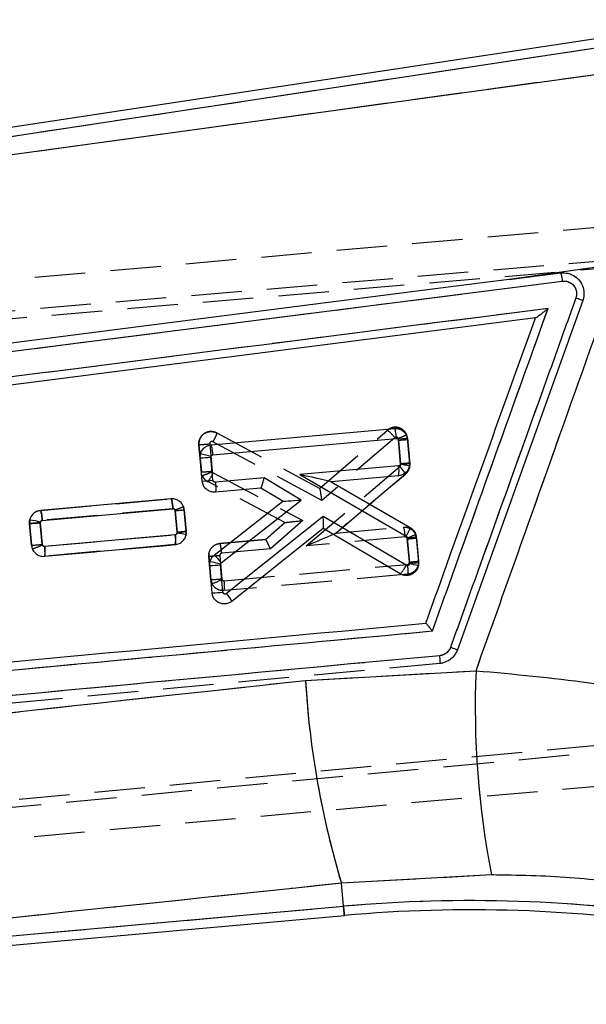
# Model space of a CAD drawing. Extents: x 29 to 402, y 25 to 290.
# Tile 19 of 24: x 200 to 215, y 172 to 196. Entities that reach past the tile are written whole.
import ezdxf

# ---------------------------------------------------------------- set-up
doc = ezdxf.new("R2010")
doc.units = 0
doc.linetypes.add('HIDDEN', pattern=[1.905, 1.27, -0.635])
doc.layers.get('0').update_dxf_attribs({"linetype": 'CONTINUOUS'})
doc.styles.add('SLDTEXTSTYLE0', font='TXT', dxfattribs={"width": 0.75})
doc.dimstyles.new('SLDDIMSTYLE1', dxfattribs={"dimtxt": 3.5, "dimasz": 3.302, "dimexe": 0, "dimexo": 0.0625, "dimgap": 0.875, "dimtad": 1, "dimdec": 0, "dimrnd": 1e-09, "dimzin": 12, "dimtxsty": 'SLDTEXTSTYLE0', "dimsah": 1, "dimcen": 0.09, "dimazin": 3, "dimtfac": 1, "dimtdec": 0, "dimtofl": 0, "dimtmove": 0, "dimatfit": 3, "dimtolj": 1, "dimtzin": 12})

# ---------------------------------------------------------------- blocks, each defined once
blk = doc.blocks.new('_D_4')
at = {"color": 179, "linetype": 'CONTINUOUS'}
for p, q in [((67.461, 188.208), (67.461, 209.503)), ((239.028, 186.078), (239.028, 209.503)), ((67.461, 208.503), (239.028, 208.503))]:
    blk.add_line(p, q, dxfattribs=at)
for points in [[(67.461, 208.503), (70.763, 207.995), (70.763, 209.011)], [(239.028, 208.503), (235.726, 209.011), (235.726, 207.995)]]:
    blk.add_solid(points, dxfattribs=at)
at = {"color": 179, "linetype": 'CONTINUOUS', "insert": (141.931, 213.015, 0.1), "char_height": 3.5, "attachment_point": 1, "style": 'SLDTEXTSTYLE0'}
blk.add_mtext('172', dxfattribs=at)

msp = doc.modelspace()

# ---------------------------------------------------------------- linework, layer by layer
at = {"color": 7, "linetype": 'CONTINUOUS'}
for p, q in [((215.2015, 196.056904), (181.449431, 190.934125)), ((215.236115, 195.828793), (181.64135, 190.729888)), ((181.839428, 190.57462), (215.054716, 195.137352)), ((215.376238, 190.327255), (212.573769, 189.933678)), ((212.573769, 189.933678), (213.866743, 190.0988)), ((196.883528, 187.719066), (213.908794, 189.892394)), ((214.425812, 189.405955), (211.272712, 180.61435)), ((213.233652, 188.966771), (184.864449, 185.338969)), ((213.234427, 188.96687), (213.233652, 188.966771)), ((205.0811, 185.77337), (209.689433, 186.186082)), ((205.125848, 185.524272), (209.733407, 185.936915)), ((209.793026, 185.887515), (209.844979, 185.304997)), ((210.019889, 185.909845), (210.071827, 185.327497)), ((204.805034, 185.44379), (204.813732, 185.547362)), ((204.856976, 184.86143), (204.805034, 185.44379)), ((205.076164, 185.466161), (205.077736, 185.483954)), ((205.128132, 184.883519), (205.076164, 185.466161)), ((209.844979, 185.304997), (209.84404, 185.289263)), ((210.071827, 185.327497), (210.066597, 185.238182)), ((209.796223, 185.247333), (207.314516, 185.025005)), ((206.412959, 184.944249), (205.188139, 184.834537)), ((207.344423, 184.384819), (206.412959, 184.944249)), ((207.314516, 185.025005), (209.98391, 183.479057)), ((209.796386, 184.998452), (208.099725, 184.846454)), ((208.099725, 184.846454), (210.087801, 183.695084)), ((206.331956, 184.688098), (205.187964, 184.585626)), ((206.883008, 184.35714), (206.331956, 184.688098)), ((204.077518, 184.415391), (200.79309, 184.121246)), ((205.161414, 183.00086), (206.883008, 184.35714)), ((205.338268, 182.804358), (207.344423, 184.384819)), ((206.883019, 184.357134), (206.883008, 184.35714)), ((200.837834, 183.872148), (204.121473, 184.166223)), ((204.1811, 184.116944), (204.229804, 183.57085)), ((204.456678, 183.593075), (204.407978, 184.139156)), ((200.522943, 183.883745), (200.517001, 183.791572)), ((200.788139, 183.813857), (200.789231, 183.829807)), ((200.836866, 183.267566), (200.788139, 183.813857)), ((207.900951, 183.970851), (205.467964, 182.03221)), ((209.986555, 182.743667), (207.900951, 183.970851)), ((200.517001, 183.791572), (200.565709, 183.245478)), ((204.229804, 183.57085), (204.229305, 183.557059)), ((204.45381, 183.516376), (204.456678, 183.593075)), ((207.900169, 183.668335), (205.601564, 181.83677)), ((209.83802, 182.528088), (207.900169, 183.668335)), ((204.180947, 183.512866), (200.896832, 183.218667)), ((210.011619, 183.436302), (210.068944, 182.793675)), ((210.238496, 183.458633), (210.295799, 182.816139)), ((200.896627, 182.969753), (204.181107, 183.263985)), ((205.046608, 182.735318), (205.053593, 182.832039)), ((210.295799, 182.816139), (210.291843, 182.733279)), ((205.107963, 182.04741), (205.046608, 182.735318)), ((205.317742, 182.757634), (205.318975, 182.774154)), ((205.37912, 182.069497), (205.317742, 182.757634)), ((205.318975, 182.774154), (205.338268, 182.804358)), ((210.068944, 182.793675), (210.068348, 182.779697)), ((207.4542, 179.848248), (211.743409, 180.092803)), ((212.134021, 174.954416), (208.359527, 174.744788)), ((208.411316, 174.16531), (208.359527, 174.744788)), ((183.567374, 171.944881), (208.411316, 174.16531)), ((183.419018, 171.699398), (208.431909, 173.934926))]:
    msp.add_line(p, q, dxfattribs=at)
at = {"color": 7, "linetype": 'HIDDEN'}
for p, q in [((215.236115, 195.828793), (181.64135, 190.729888)), ((181.839428, 190.57462), (215.054716, 195.137352)), ((218.994076, 191.621134), (178.516416, 188.003442)), ((178.014188, 187.27476), (223.013128, 191.099187)), ((178.300372, 187.097892), (223.458568, 190.949734)), ((215.376238, 190.327255), (212.573769, 189.933678)), ((196.883528, 187.719066), (213.908794, 189.892394)), ((205.222903, 186.073511), (205.223119, 186.073397)), ((205.223119, 186.073397), (207.811053, 184.677964)), ((207.809883, 184.678596), (209.514814, 186.144417)), ((205.04577, 185.799282), (205.107274, 185.112516)), ((207.864667, 184.376845), (205.127197, 185.852909)), ((209.699939, 185.954726), (207.864667, 184.376845)), ((209.789532, 185.919958), (209.786768, 185.932697)), ((209.846961, 185.27873), (209.789532, 185.919958)), ((209.997828, 186.022957), (209.997835, 186.022932)), ((210.01641, 185.94211), (209.997828, 186.022957)), ((210.01641, 185.94211), (210.073958, 185.299638)), ((210.073958, 185.299638), (210.01641, 185.94211)), ((204.774483, 185.778633), (204.774479, 185.778679)), ((204.774479, 185.778679), (204.836088, 185.090792)), ((204.836088, 185.090792), (204.774483, 185.778633)), ((210.063527, 185.193335), (210.073958, 185.299638)), ((205.107274, 185.112516), (205.111301, 185.09692)), ((205.111301, 185.09692), (205.135739, 185.070399)), ((205.135739, 185.070399), (207.39037, 183.870747)), ((207.474458, 183.235403), (209.82712, 185.229985)), ((206.931024, 183.820312), (204.996164, 184.849819)), ((209.967586, 185.040211), (208.214472, 183.553926)), ((208.215194, 183.554537), (209.967586, 185.040211)), ((200.793597, 184.124155), (204.078055, 184.417022)), ((200.793455, 184.124142), (200.793597, 184.124155)), ((204.122766, 184.16792), (200.83805, 183.875031)), ((204.180776, 184.119382), (204.1779, 184.132772)), ((204.229588, 183.574398), (204.180776, 184.119382)), ((204.407616, 184.142017), (204.391191, 184.216991)), ((204.407616, 184.142017), (204.456526, 183.595955)), ((204.456526, 183.595955), (204.407616, 184.142017)), ((200.518294, 183.858039), (200.516673, 183.794104)), ((200.787938, 183.814999), (200.836765, 183.269815)), ((206.447358, 183.396899), (206.930986, 183.82033)), ((207.39037, 183.870747), (206.572874, 183.155003)), ((200.516673, 183.794104), (200.565579, 183.248029)), ((200.565579, 183.248029), (200.516677, 183.794092)), ((204.455408, 183.559134), (204.444109, 183.486593)), ((204.455695, 183.560967), (204.456526, 183.595955)), ((208.215194, 183.554537), (209.911923, 183.705824)), ((209.911923, 183.705824), (209.911915, 183.705823)), ((200.895588, 183.221419), (204.17993, 183.514358)), ((206.447358, 183.396899), (205.303325, 183.294878)), ((205.303362, 183.294882), (206.447894, 183.396946)), ((209.956559, 183.456716), (207.474458, 183.235403)), ((210.01445, 183.408757), (210.010941, 183.423459)), ((210.066559, 182.826955), (210.01445, 183.408757)), ((210.241343, 183.430838), (210.220354, 183.51781)), ((210.241343, 183.430838), (210.293497, 182.848505)), ((200.836765, 183.269815), (200.840383, 183.255128)), ((204.180292, 183.265495), (200.895755, 182.972539)), ((200.895755, 182.972539), (204.180292, 183.265495)), ((204.180292, 183.265495), (204.257282, 183.28595)), ((204.180373, 183.265502), (204.180292, 183.265495)), ((204.201008, 183.26924), (204.180373, 183.265502)), ((205.303325, 183.294878), (205.303362, 183.294882)), ((206.572874, 183.155003), (205.347879, 183.045762)), ((200.895755, 182.972539), (200.89574, 182.972537)), ((205.028112, 183.028688), (205.026491, 182.964749)), ((205.026491, 182.964749), (205.078645, 182.382408)), ((205.078645, 182.382408), (205.026491, 182.964739)), ((205.297752, 182.985651), (205.349843, 182.404024)), ((210.29267, 182.81359), (210.293497, 182.84851)), ((205.408717, 182.355898), (210.016879, 182.76691)), ((205.078645, 182.382408), (205.105572, 182.28202)), ((205.349843, 182.404024), (205.354231, 182.387687)), ((210.017266, 182.51805), (205.408781, 182.107009)), ((210.017266, 182.51805), (210.094328, 182.538531)), ((210.017348, 182.518057), (210.017266, 182.51805)), ((210.831242, 180.273784), (184.984992, 177.863525)), ((207.4542, 179.848248), (211.743409, 180.092803)), ((179.389718, 174.911931), (233.119848, 179.933357)), ((233.050505, 179.742046), (179.137426, 174.686928)), ((179.763405, 174.059088), (220.240357, 177.676717)), ((212.134021, 174.954416), (208.359527, 174.744788)), ((208.411316, 174.16531), (208.359527, 174.744788)), ((183.567374, 171.944881), (208.411316, 174.16531))]:
    msp.add_line(p, q, dxfattribs=at)
at = {"color": 7, "linetype": 'CONTINUOUS', "flags": 128}
for points in [[(212.573769, 189.933678), (211.895602, 189.847063), (205.472885, 189.026465), (196.841853, 187.922875)], [(208.099494, 184.846592), (208.099673, 184.846489), (208.099725, 184.846454)]]:
    msp.add_lwpolyline(points, dxfattribs=at)
at = {"color": 7, "linetype": 'HIDDEN', "flags": 128}
for points in [[(200.7021, 184.09707), (200.732893, 184.112421), (200.793395, 184.124137), (200.793455, 184.124142), (200.793455, 184.124142)], [(208.411316, 174.16531), (208.420309, 174.064661), (208.426746, 173.992632), (208.430621, 173.949359), (208.431909, 173.934926)]]:
    msp.add_lwpolyline(points, dxfattribs=at)
at = {"color": 8, "linetype": 'CONTINUOUS', "flags": 128}
msp.add_lwpolyline([(208.431909, 173.934926), (208.430621, 173.949359), (208.426746, 173.992632), (208.420309, 174.064661), (208.411316, 174.16531)], dxfattribs=at)
at = {"color": 7, "linetype": 'HIDDEN'}
for centre, radius, start, end in [((208.882969, 185.342602), 1.02085, 36.8428069, 51.7612243), ((209.259315, 192.523134), 6.62443, 274.5908441, 276.5625751), ((209.715493, 185.915489), 0.302094, 5.0555011, 20.8337232), ((204.295219, 193.546093), 8.472582, 273.6601125, 275.4999614), ((204.349927, 185.413185), 0.857323, 318.9192661, 336.432292), ((205.13919, 185.118629), 0.304492, 203.575698, 241.983784), ((203.649626, 190.590405), 6.492786, 274.6923936, 276.7041973), ((204.102312, 184.114411), 0.306551, 5.1666995, 19.5498659), ((209.484153, 190.034359), 6.64679, 274.5760572, 276.5412231), ((209.940807, 183.404337), 0.3017, 5.0392037, 22.0944129), ((200.02482, 191.677804), 8.447101, 273.6704196, 275.5158527), ((200.001894, 185.066049), 1.995619, 287.0726054, 294.844984), ((205.375989, 182.408361), 0.298475, 184.9881617, 205.0421936), ((204.53786, 190.879232), 8.514015, 273.6417138, 275.4726255), ((204.516741, 184.01309), 1.828476, 288.7859574, 297.2598281), ((204.69956, 182.231273), 0.720024, 350.0619387, 9.9672191), ((233.141835, 179.135435), 21.419831, 177.4382885, 191.2560478), ((229.701736, 181.162815), 22.28634, 183.3815744, 196.7370808), ((211.618699, 138.278535), 36.029819, 81.1072429, 95.1072429)]:
    msp.add_arc(centre, radius, start, end, dxfattribs=at)
at = {"color": 7, "linetype": 'CONTINUOUS'}
for centre, radius, start, end in [((209.26229, 192.44331), 6.577243, 274.6283888, 276.6142881), ((204.206007, 182.435755), 3.170399, 74.0404287, 78.9487189), ((204.263003, 193.66749), 8.241543, 273.770961, 275.6623689), ((209.258112, 182.225997), 3.118799, 74.9756469, 79.1714961), ((209.313629, 191.816989), 6.533634, 274.6647496, 276.663922), ((209.086789, 185.122425), 0.720345, 350.0899149, 9.9855549), ((204.315623, 193.182188), 8.33835, 273.7224459, 275.5919134), ((206.335861, 184.647638), 0.040648, 94.6538277, 95.513138), ((203.615357, 191.065325), 6.971375, 274.6547985, 276.5284408), ((199.975379, 192.042101), 8.268288, 273.755906, 275.641198), ((199.913323, 180.189846), 3.743865, 76.4697911, 80.6287065), ((203.639675, 179.66354), 3.937913, 78.0684593, 81.3886189), ((203.69891, 190.159305), 6.60981, 274.6069116, 276.5830332), ((207.837817, 183.747735), 0.100956, 308.1422327, 308.9043108), ((203.471982, 183.387969), 0.719882, 350.0825929, 9.9911617), ((209.48144, 189.986671), 6.571789, 274.6273658, 276.6150433), ((200.024013, 191.5708), 8.342926, 273.7227634, 275.5912049), ((204.444748, 179.403389), 3.482288, 75.4603767, 79.930634), ((204.526175, 182.251299), 0.982532, 34.2560222, 49.7193629), ((209.537475, 189.317336), 6.545275, 274.657474, 276.653125), ((204.504377, 190.981424), 8.263914, 273.7621216, 275.6484038), ((209.480592, 179.3885), 3.441754, 76.3666169, 80.1672923), ((204.566667, 190.368177), 8.338356, 273.722056, 275.5915213), ((204.837791, 181.458046), 0.852515, 26.3749532, 42.3372721), ((233.141835, 179.135435), 21.419831, 177.4382885, 191.2560478), ((229.701736, 181.162815), 22.28634, 183.3815744, 196.7370808), ((211.618699, 138.278535), 36.029819, 81.1072429, 95.1072429), ((211.618699, 138.278535), 35.798517, 81.1072429, 95.1072429)]:
    msp.add_arc(centre, radius, start, end, dxfattribs=at)
for centre, major_axis, ratio, start_param, end_param in [((206.390815, 184.944371), (0.058838, 0.256181), 0.082226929, 3.168388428, 4.730796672), ((207.292371, 185.025127), (0.80723, -0.178645), 0.005645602, 0.017797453, 1.544609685), ((207.322282, 184.384941), (0.439267, 0.0278), 0.003458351, 3.146603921, 4.762603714), ((207.878809, 183.970972), (-0.021336, 0.302258), 0.072872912, 3.191654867, 4.70684198)]:
    msp.add_ellipse(centre, major_axis=major_axis, ratio=ratio, start_param=start_param, end_param=end_param, dxfattribs=at)
at = {"color": 7, "linetype": 'HIDDEN'}
for centre, major_axis, ratio, start_param, end_param in [((207.842523, 184.376967), (-0.032603, 0.301254), 0.072615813, 4.704125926, 6.233299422), ((207.368227, 183.870869), (0.437224, 0.050536), 0.006059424, 3.150372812, 4.762358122), ((206.550729, 183.155125), (-0.10334, 0.241697), 0.077321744, 4.678837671, 6.257987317), ((207.452317, 183.235525), (0.762461, 0.318839), 0.0104766, 4.737055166, 6.25016691)]:
    msp.add_ellipse(centre, major_axis=major_axis, ratio=ratio, start_param=start_param, end_param=end_param, dxfattribs=at)
at = {"color": 7, "linetype": 'CONTINUOUS'}
for points, knots in [([(211.743409, 180.092803), (212.446171, 182.070236), (213.658415, 185.481255), (214.86791, 188.893256), (215.376238, 190.327255)], [0, 0, 0, 0, 0.579718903, 1, 1, 1, 1]), ([(213.866743, 190.0988), (213.929166, 190.10133), (214.010687, 190.104636), (214.087622, 190.080268), (214.105646, 190.074559)], [0, 0, 0, 0, 0.7657312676, 1, 1, 1, 1]), ([(213.866743, 190.0988), (213.868656, 190.0965), (213.872733, 190.091598), (213.881576, 190.059266), (213.890561, 190.014627), (213.900053, 189.95822), (213.905414, 189.917851), (213.908794, 189.892394)], [0, 0, 0, 0, 0.188958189, 0.402808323, 0.618041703, 0.75914247, 1, 1, 1, 1]), ([(214.105646, 190.074559), (214.135551, 190.062271), (214.219765, 190.027668), (214.336808, 189.928816), (214.429522, 189.776059), (214.465735, 189.600928), (214.449398, 189.47502), (214.428207, 189.412956), (214.425879, 189.406138)], [0, 0, 0, 0, 0.1181446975, 0.3326999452, 0.5469797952, 0.7606717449, 0.9737088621, 1, 1, 1, 1]), ([(213.908794, 189.892394), (213.911251, 189.892705), (213.949209, 189.897499), (214.024731, 189.89311), (214.125327, 189.851073), (214.206474, 189.778053), (214.258302, 189.682566), (214.278042, 189.574222), (214.260628, 189.504233), (214.251938, 189.469309)], [0, 0, 0, 0, 0.011444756, 0.176795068, 0.34194118, 0.506667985, 0.670987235, 0.835828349, 1, 1, 1, 1]), ([(214.251938, 189.469309), (214.206266, 189.341917), (213.977905, 188.704956), (213.018791, 186.029719), (212.014004, 183.227038), (211.191937, 180.933916), (211.100581, 180.679081)], [0, 0, 0, 0, 0.043477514, 0.217387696, 0.91302816, 1, 1, 1, 1]), ([(214.425872, 189.40614), (214.423361, 189.407164), (214.418339, 189.409212), (214.378891, 189.423677), (214.321906, 189.44435), (214.275305, 189.461111), (214.252005, 189.469492)], [0, 0, 0, 0, 0.250001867, 0.500004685, 0.750004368, 1, 1, 1, 1]), ([(213.552843, 189.204879), (208.709878, 188.586831), (199.079728, 187.357853), (189.44931, 186.127264), (184.661991, 185.515533)], [0, 0, 0, 0, 0.502896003, 1, 1, 1, 1]), ([(210.644628, 181.092846), (210.690297, 181.220239), (210.918645, 181.857202), (211.888037, 184.561215), (212.811783, 187.137831), (213.552843, 189.204879)], [0, 0, 0, 0, 0.047112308, 0.235561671, 1, 1, 1, 1]), ([(213.234427, 188.96687), (213.237393, 188.968037), (213.244116, 188.970681), (213.274584, 188.990838), (213.336406, 189.035503), (213.433369, 189.109682), (213.511704, 189.171823), (213.552053, 189.204244), (213.552843, 189.204879)], [0, 0, 0, 0, 0.084474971, 0.191494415, 0.360720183, 0.667056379, 0.993483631, 1, 1, 1, 1]), ([(210.479895, 181.288304), (210.505205, 181.358879), (210.713249, 181.939003), (211.631178, 184.498486), (212.523786, 186.987403), (213.233652, 188.966771)], [0, 0, 0, 0, 0.027573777, 0.226655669, 1, 1, 1, 1]), ([(209.689433, 186.186082), (209.72412, 186.185666), (209.793495, 186.184832), (209.889649, 186.139864), (209.965266, 186.068038), (210.008246, 185.986145), (210.016663, 185.930984), (210.019889, 185.909845)], [0, 0, 0, 0, 0.216758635, 0.433520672, 0.650271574, 0.86596994, 1, 1, 1, 1]), ([(209.689486, 186.186086), (209.692673, 186.18255), (209.699047, 186.175478), (209.711411, 186.117946), (209.723785, 186.035327), (209.730199, 185.969719), (209.733407, 185.936915)], [0, 0, 0, 0, 0.249999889, 0.500000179, 0.749999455, 1, 1, 1, 1]), ([(209.733407, 185.936915), (209.737747, 185.936972), (209.748303, 185.937111), (209.764398, 185.931594), (209.779056, 185.920488), (209.789672, 185.905321), (209.791905, 185.893466), (209.793026, 185.887515)], [0, 0, 0, 0, 0.151922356, 0.369515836, 0.581765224, 0.790061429, 1, 1, 1, 1]), ([(204.813732, 185.547362), (204.825589, 185.579492), (204.8493, 185.64375), (204.922681, 185.717922), (205.003632, 185.761265), (205.059187, 185.769946), (205.0811, 185.77337)], [0, 0, 0, 0, 0.273443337, 0.546856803, 0.821265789, 1, 1, 1, 1]), ([(205.125848, 185.524272), (205.124248, 185.540966), (205.119751, 185.587869), (205.1107, 185.658995), (205.09972, 185.72343), (205.089257, 185.765779), (205.083824, 185.770839), (205.081108, 185.77337)], [0, 0, 0, 0, 0.127857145, 0.359222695, 0.572815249, 0.786408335, 1, 1, 1, 1]), ([(205.077733, 185.483955), (205.079838, 185.489644), (205.084047, 185.50102), (205.097089, 185.514168), (205.111636, 185.522006), (205.121747, 185.523618), (205.125848, 185.524272)], [0, 0, 0, 0, 0.270061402, 0.539971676, 0.813406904, 1, 1, 1, 1]), ([(209.84404, 185.289263), (209.842853, 185.285121), (209.839988, 185.275131), (209.829821, 185.261643), (209.814471, 185.25079), (209.802294, 185.248483), (209.796223, 185.247333)], [0, 0, 0, 0, 0.189199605, 0.45638158, 0.728909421, 1, 1, 1, 1]), ([(210.066597, 185.238182), (210.056405, 185.205666), (210.036021, 185.140637), (209.966789, 185.063334), (209.883879, 185.013288), (209.823401, 185.003033), (209.796386, 184.998452)], [0, 0, 0, 0, 0.262263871, 0.524507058, 0.787604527, 1, 1, 1, 1]), ([(205.187964, 184.585626), (205.153247, 184.58601), (205.083812, 184.586778), (204.987533, 184.631696), (204.911787, 184.703512), (204.868757, 184.785324), (204.860233, 184.840391), (204.856976, 184.86143)], [0, 0, 0, 0, 0.216947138, 0.433901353, 0.650775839, 0.866573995, 1, 1, 1, 1]), ([(205.188139, 184.834537), (205.183812, 184.834467), (205.173241, 184.834295), (205.157067, 184.839761), (205.142254, 184.850886), (205.131629, 184.86599), (205.129288, 184.877727), (205.128132, 184.883519)], [0, 0, 0, 0, 0.151610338, 0.370434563, 0.584361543, 0.79489991, 1, 1, 1, 1]), ([(205.188139, 184.834537), (205.190666, 184.802081), (205.195719, 184.737169), (205.197851, 184.655161), (205.195644, 184.597509), (205.190527, 184.589587), (205.187968, 184.585626)], [0, 0, 0, 0, 0.2499998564, 0.5000008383, 0.7500004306, 1, 1, 1, 1]), ([(204.407978, 184.139155), (204.40162, 184.172803), (204.388906, 184.240093), (204.328852, 184.325968), (204.246082, 184.38782), (204.157375, 184.41701), (204.100266, 184.415853), (204.077518, 184.415391)], [0, 0, 0, 0, 0.2133092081, 0.4265728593, 0.6410035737, 0.8570033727, 1, 1, 1, 1]), ([(204.121473, 184.166223), (204.118269, 184.199027), (204.111861, 184.264635), (204.099483, 184.347254), (204.087126, 184.404787), (204.08075, 184.411859), (204.077563, 184.415395)], [0, 0, 0, 0, 0.249998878, 0.500000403, 0.749999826, 1, 1, 1, 1]), ([(200.79309, 184.121246), (200.759086, 184.114758), (200.691071, 184.10178), (200.605075, 184.040781), (200.547085, 183.964754), (200.530102, 183.907767), (200.522943, 183.883745)], [0, 0, 0, 0, 0.268792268, 0.537651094, 0.805104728, 1, 1, 1, 1]), ([(200.837834, 183.872148), (200.836211, 183.889064), (200.83171, 183.935972), (200.822668, 184.007033), (200.811712, 184.071308), (200.801251, 184.113656), (200.795815, 184.118717), (200.793097, 184.121247)], [0, 0, 0, 0, 0.129543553, 0.35923186, 0.572821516, 0.786412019, 1, 1, 1, 1]), ([(204.121473, 184.166223), (204.125819, 184.16628), (204.136377, 184.166419), (204.15247, 184.160906), (204.167136, 184.14981), (204.177732, 184.134671), (204.179977, 184.122854), (204.1811, 184.116944)], [0, 0, 0, 0, 0.1523157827, 0.3699654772, 0.5824291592, 0.7911565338, 1, 1, 1, 1]), ([(200.789227, 183.829807), (200.791107, 183.83557), (200.794868, 183.847095), (200.807381, 183.860717), (200.822229, 183.869493), (200.833031, 183.871331), (200.837834, 183.872148)], [0, 0, 0, 0, 0.26173721, 0.523350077, 0.788016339, 1, 1, 1, 1]), ([(204.229305, 183.557059), (204.228055, 183.552145), (204.225298, 183.541307), (204.214622, 183.527198), (204.199246, 183.516323), (204.18704, 183.514017), (204.180947, 183.512866)], [0, 0, 0, 0, 0.214706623, 0.473511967, 0.737167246, 1, 1, 1, 1]), ([(210.087808, 183.695082), (210.088084, 183.690812), (210.088635, 183.682273), (210.066399, 183.631864), (210.030689, 183.561678), (209.999503, 183.506598), (209.98391, 183.479057)], [0, 0, 0, 0, 0.250001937, 0.5000030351, 0.7499997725, 1, 1, 1, 1]), ([(210.087801, 183.695084), (210.108911, 183.680463), (210.158367, 183.646207), (210.217041, 183.565048), (210.231207, 183.494786), (210.238496, 183.458633)], [0, 0, 0, 0, 0.265518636, 0.622074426, 1, 1, 1, 1]), ([(204.181107, 183.263985), (204.215009, 183.270399), (204.282819, 183.283227), (204.368565, 183.343876), (204.430034, 183.423975), (204.446204, 183.486816), (204.45381, 183.516376)], [0, 0, 0, 0, 0.257853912, 0.515759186, 0.77221943, 1, 1, 1, 1]), ([(209.98391, 183.479057), (209.984109, 183.478937), (209.989724, 183.475549), (209.999623, 183.466975), (210.008791, 183.451758), (210.010777, 183.440902), (210.011619, 183.436302)], [0, 0, 0, 0, 0.013269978, 0.374552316, 0.735033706, 1, 1, 1, 1]), ([(200.565709, 183.245478), (200.572154, 183.211813), (200.585043, 183.144491), (200.645348, 183.058678), (200.728324, 182.99698), (200.817011, 182.968033), (200.874004, 182.969265), (200.896627, 182.969753)], [0, 0, 0, 0, 0.213532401, 0.427021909, 0.641613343, 0.85774119, 1, 1, 1, 1]), ([(200.896832, 183.218667), (200.892482, 183.218596), (200.8819, 183.218424), (200.86573, 183.223899), (200.850949, 183.235008), (200.840354, 183.250083), (200.838018, 183.261791), (200.836866, 183.267566)], [0, 0, 0, 0, 0.152552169, 0.371183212, 0.584955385, 0.795283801, 1, 1, 1, 1]), ([(200.896675, 182.969758), (200.8989, 182.972732), (200.903348, 182.978679), (200.906128, 183.022208), (200.905491, 183.086913), (200.901876, 183.156924), (200.898156, 183.202461), (200.896832, 183.218667)], [0, 0, 0, 0, 0.215868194, 0.431737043, 0.647605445, 0.874583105, 1, 1, 1, 1]), ([(205.053593, 182.832039), (205.064472, 182.864843), (205.086172, 182.930271), (205.136379, 182.977373), (205.161414, 183.00086)], [0, 0, 0, 0, 0.501367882, 1, 1, 1, 1]), ([(210.291843, 182.733279), (210.282252, 182.700556), (210.263072, 182.635114), (210.195288, 182.555956), (210.107191, 182.502185), (210.005556, 182.48097), (209.911712, 182.491604), (209.859448, 182.51748), (209.83802, 182.528088)], [0, 0, 0, 0, 0.174205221, 0.348389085, 0.523119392, 0.699212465, 0.876684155, 1, 1, 1, 1]), ([(209.838117, 182.52803), (209.83971, 182.528239), (209.842895, 182.528658), (209.854007, 182.54036), (209.869246, 182.559688), (209.888464, 182.586653), (209.910747, 182.619952), (209.935213, 182.658288), (209.960934, 182.700089), (209.978015, 182.729141), (209.986555, 182.743667)], [0, 0, 0, 0, 0.1249994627, 0.2499984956, 0.3749984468, 0.500000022, 0.6249976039, 0.7499967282, 0.8749995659, 1, 1, 1, 1]), ([(210.068355, 182.779696), (210.066674, 182.773976), (210.063314, 182.762538), (210.051418, 182.748689), (210.035873, 182.73915), (210.017676, 182.735203), (210.000424, 182.736929), (209.990663, 182.741672), (209.986555, 182.743667)], [0, 0, 0, 0, 0.169922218, 0.339773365, 0.511773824, 0.688222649, 0.868784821, 1, 1, 1, 1]), ([(205.467964, 182.032211), (205.465956, 182.030746), (205.458897, 182.025597), (205.444485, 182.020329), (205.425553, 182.019909), (205.407682, 182.025724), (205.393054, 182.036825), (205.382498, 182.051868), (205.380245, 182.063627), (205.37912, 182.069497)], [0, 0, 0, 0, 0.0636671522, 0.2238530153, 0.384108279, 0.5421417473, 0.6965718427, 0.848537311, 1, 1, 1, 1]), ([(205.601564, 181.836771), (205.57262, 181.818055), (205.514737, 181.780627), (205.410565, 181.764982), (205.307856, 181.782355), (205.216106, 181.833588), (205.1471, 181.912194), (205.115432, 181.988851), (205.109532, 182.035109), (205.107963, 182.047409)], [0, 0, 0, 0, 0.156682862, 0.313328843, 0.470770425, 0.628756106, 0.786471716, 0.943223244, 1, 1, 1, 1]), ([(185.245341, 178.729396), (189.484703, 179.123633), (197.950557, 179.910911), (206.417561, 180.699267), (210.644628, 181.092846)], [0, 0, 0, 0, 0.5007600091, 1, 1, 1, 1]), ([(185.411869, 178.950749), (185.427488, 178.952205), (185.979955, 179.003716), (188.67984, 179.255498), (197.019776, 180.033161), (204.823712, 180.76087), (210.479895, 181.288304)], [0, 0, 0, 0, 0.001869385, 0.0661233, 0.323139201, 1, 1, 1, 1]), ([(210.644628, 181.092846), (210.644014, 181.09364), (210.640545, 181.09813), (210.620108, 181.12456), (210.584846, 181.169234), (210.542192, 181.221393), (210.509929, 181.259044), (210.488009, 181.282724), (210.482473, 181.286531), (210.479895, 181.288304)], [0, 0, 0, 0, 0.008695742, 0.049179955, 0.289068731, 0.496529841, 0.677747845, 0.849965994, 1, 1, 1, 1]), ([(211.100573, 180.679082), (211.09319, 180.661868), (211.071582, 180.611488), (211.01334, 180.543995), (210.926799, 180.488465), (210.862681, 180.476425), (210.830758, 180.470431)], [0, 0, 0, 0, 0.156197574, 0.457131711, 0.729718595, 1, 1, 1, 1]), ([(211.272704, 180.614354), (211.249762, 180.565838), (211.203879, 180.468808), (211.079798, 180.355059), (210.94954, 180.291485), (210.861626, 180.27831), (210.831622, 180.273814)], [0, 0, 0, 0, 0.272319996, 0.54462141, 0.844586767, 1, 1, 1, 1]), ([(211.272704, 180.614354), (211.270232, 180.615423), (211.265286, 180.61756), (211.226288, 180.63234), (211.169895, 180.65343), (211.123681, 180.670531), (211.100573, 180.679082)], [0, 0, 0, 0, 0.249998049, 0.500002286, 0.75000159, 1, 1, 1, 1]), ([(210.830758, 180.470434), (204.850662, 179.913645), (196.234834, 179.111452), (187.620618, 178.310546), (184.985379, 178.065535)], [0, 0, 0, 0, 0.6940825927, 1, 1, 1, 1]), ([(210.83163, 180.27382), (210.833628, 180.276947), (210.837626, 180.2832), (210.839207, 180.328503), (210.837346, 180.393091), (210.833207, 180.444677), (210.831138, 180.470469)], [0, 0, 0, 0, 0.249999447, 0.499999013, 0.749999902, 1, 1, 1, 1]), ([(211.743409, 180.092803), (212.695907, 180.005339), (214.622534, 179.828425), (216.509016, 179.484341), (217.462848, 179.310367)], [0, 0, 0, 0, 0.494385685, 1, 1, 1, 1]), ([(183.837345, 177.23123), (185.5982, 177.430796), (193.466886, 178.32259), (201.34165, 179.181525), (207.4542, 179.848248)], [0, 0, 0, 0, 0.2237799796, 1, 1, 1, 1]), ([(215.98688, 174.663515), (215.36131, 174.749203), (214.090473, 174.923276), (212.792876, 174.94393), (212.134021, 174.954416)], [0, 0, 0, 0, 0.492250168, 1, 1, 1, 1]), ([(208.359527, 174.744788), (202.249083, 174.102608), (194.041089, 173.239987), (185.836254, 172.372495), (183.739512, 172.150808)], [0, 0, 0, 0, 0.744450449, 1, 1, 1, 1])]:
    msp.add_open_spline(points, degree=3, knots=knots, dxfattribs=at)
at = {"color": 7, "linetype": 'HIDDEN'}
for points, knots in [([(211.743409, 180.092803), (212.446171, 182.070236), (213.658415, 185.481255), (214.86791, 188.893256), (215.376238, 190.327255)], [0, 0, 0, 0, 0.579718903, 1, 1, 1, 1]), ([(213.908794, 189.892394), (213.911251, 189.892705), (213.949209, 189.897499), (214.024731, 189.89311), (214.125327, 189.851073), (214.206474, 189.778053), (214.258302, 189.682566), (214.278042, 189.574222), (214.260628, 189.504233), (214.251938, 189.469309)], [0, 0, 0, 0, 0.011444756, 0.176795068, 0.34194118, 0.506667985, 0.670987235, 0.835828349, 1, 1, 1, 1]), ([(214.251938, 189.469309), (214.206266, 189.341917), (213.977905, 188.704956), (213.018791, 186.029719), (212.014004, 183.227038), (211.191937, 180.933916), (211.100581, 180.679081)], [0, 0, 0, 0, 0.043477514, 0.217387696, 0.91302816, 1, 1, 1, 1]), ([(213.552843, 189.204879), (208.709878, 188.586831), (199.079728, 187.357853), (189.44931, 186.127264), (184.661991, 185.515533)], [0, 0, 0, 0, 0.502896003, 1, 1, 1, 1]), ([(210.644628, 181.092846), (210.690297, 181.220239), (210.918645, 181.857202), (211.888037, 184.561215), (212.811783, 187.137831), (213.552843, 189.204879)], [0, 0, 0, 0, 0.047112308, 0.235561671, 1, 1, 1, 1]), ([(204.774479, 185.778679), (204.774478, 185.778699), (204.773982, 185.786758), (204.77179, 185.828864), (204.785013, 185.906258), (204.825259, 185.979453), (204.880499, 186.040159), (204.949102, 186.087113), (205.0497, 186.11406), (205.144427, 186.106698), (205.20067, 186.08582), (205.222886, 186.07352), (205.222903, 186.073511)], [0, 0, 0, 0, 0.000092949, 0.037119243, 0.193807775, 0.353325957, 0.4134505, 0.570600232, 0.727655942, 0.883233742, 0.999908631, 1, 1, 1, 1]), ([(205.222903, 186.073511), (205.19081, 186.086775), (205.126618, 186.113304), (205.02059, 186.109673), (204.922559, 186.073433), (204.842122, 186.006133), (204.78895, 185.916448), (204.771874, 185.83627), (204.773949, 185.790407), (204.774479, 185.77868)], [0, 0, 0, 0, 0.15854004, 0.317103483, 0.475145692, 0.632449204, 0.789282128, 0.946117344, 1, 1, 1, 1]), ([(205.223119, 186.073397), (205.223752, 186.069917), (205.225018, 186.062956), (205.209802, 186.022177), (205.183764, 185.964201), (205.158726, 185.913667), (205.139477, 185.876243), (205.132515, 185.863015), (205.127197, 185.852909)], [0, 0, 0, 0, 0.2205145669, 0.44102945, 0.6615432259, 0.8820580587, 0.9098985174, 1, 1, 1, 1]), ([(209.997828, 186.022956), (209.981999, 186.053938), (209.950344, 186.115899), (209.867356, 186.182136), (209.769068, 186.218642), (209.664248, 186.219561), (209.576488, 186.190976), (209.531926, 186.157335), (209.514814, 186.144417)], [0, 0, 0, 0, 0.178116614, 0.356216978, 0.534521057, 0.71247807, 0.889592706, 1, 1, 1, 1]), ([(209.514814, 186.144417), (209.514829, 186.14443), (209.540499, 186.166893), (209.600492, 186.20239), (209.701817, 186.223304), (209.804087, 186.209676), (209.896124, 186.163583), (209.961518, 186.096995), (209.988884, 186.045318), (209.99782, 186.022974), (209.997828, 186.022956)], [0, 0, 0, 0, 0.000102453, 0.176499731, 0.352253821, 0.52630431, 0.700296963, 0.875498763, 0.999896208, 1, 1, 1, 1]), ([(204.774483, 185.778633), (204.777258, 185.778642), (204.782808, 185.778661), (204.825804, 185.781715), (204.889063, 185.786615), (204.959067, 185.792251), (205.012759, 185.796627), (205.038406, 185.79869), (205.04577, 185.799282)], [0, 0, 0, 0, 0.203219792, 0.406439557, 0.609656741, 0.812880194, 0.946275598, 1, 1, 1, 1]), ([(205.127197, 185.852909), (205.122949, 185.854778), (205.113033, 185.85914), (205.095703, 185.860208), (205.077572, 185.855435), (205.065192, 185.846945), (205.055157, 185.835912), (205.047753, 185.822396), (205.045342, 185.808246), (205.045707, 185.800584), (205.04577, 185.799282)], [0, 0, 0, 0, 0.117091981, 0.27333622, 0.42926784, 0.58521358, 0.645232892, 0.806200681, 0.967069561, 1, 1, 1, 1]), ([(209.786768, 185.932697), (209.784954, 185.936354), (209.780327, 185.945686), (209.768309, 185.957647), (209.751501, 185.966157), (209.733124, 185.968559), (209.714856, 185.965142), (209.704899, 185.958189), (209.699939, 185.954726)], [0, 0, 0, 0, 0.117258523, 0.299241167, 0.47748488, 0.652583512, 0.826950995, 1, 1, 1, 1]), ([(209.997835, 186.022932), (209.995583, 186.021081), (209.991078, 186.017381), (209.951731, 185.999566), (209.893251, 185.974982), (209.837761, 185.952691), (209.801538, 185.938452), (209.790822, 185.934277), (209.786768, 185.932697)], [0, 0, 0, 0, 0.226606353, 0.453211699, 0.679821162, 0.906435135, 0.964599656, 1, 1, 1, 1]), ([(210.073958, 185.299639), (210.071221, 185.29918), (210.065749, 185.298261), (210.022842, 185.294015), (209.959713, 185.288238), (209.903493, 185.283381), (209.865354, 185.280219), (209.854372, 185.27933), (209.846961, 185.27873)], [0, 0, 0, 0, 0.227482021, 0.454961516, 0.682447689, 0.909924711, 0.939214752, 1, 1, 1, 1]), ([(210.073958, 185.299638), (210.073958, 185.299619), (210.073958, 185.269029), (210.073852, 185.224859), (210.054228, 185.158519), (210.024598, 185.098691), (209.988525, 185.058532), (209.967601, 185.040224), (209.967586, 185.040211)], [0, 0, 0, 0, 0.00020539, 0.316222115, 0.449924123, 0.712549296, 0.999795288, 1, 1, 1, 1]), ([(205.111301, 185.09692), (205.101841, 185.092763), (205.078792, 185.082633), (205.030168, 185.061652), (204.968448, 185.035721), (204.909507, 185.012179), (204.868935, 184.997374), (204.863056, 184.997016), (204.860116, 184.996837)], [0, 0, 0, 0, 0.075346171, 0.183584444, 0.387688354, 0.591793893, 0.795894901, 1, 1, 1, 1]), ([(209.82712, 185.229985), (209.830686, 185.233622), (209.837662, 185.240735), (209.843108, 185.252095), (209.846845, 185.264665), (209.846913, 185.272953), (209.846961, 185.27873)], [0, 0, 0, 0, 0.2795789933, 0.5468415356, 0.6841541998, 1, 1, 1, 1]), ([(209.967586, 185.040214), (209.966868, 185.044188), (209.965434, 185.052135), (209.934531, 185.096504), (209.887248, 185.157887), (209.847163, 185.205952), (209.82712, 185.229985)], [0, 0, 0, 0, 0.250000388, 0.500001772, 0.749996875, 1, 1, 1, 1]), ([(204.860112, 184.996844), (204.876729, 184.966354), (204.909728, 184.905804), (204.967489, 184.868392), (204.996164, 184.849819)], [0, 0, 0, 0, 0.503551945, 1, 1, 1, 1]), ([(204.078066, 184.417023), (204.081325, 184.4135), (204.087843, 184.406453), (204.100401, 184.348941), (204.112968, 184.266332), (204.1195, 184.200724), (204.122766, 184.16792)], [0, 0, 0, 0, 0.249998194, 0.499999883, 0.749998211, 1, 1, 1, 1]), ([(200.793597, 184.124155), (200.796311, 184.121619), (200.80174, 184.116548), (200.812165, 184.074251), (200.820587, 184.02445), (200.829691, 183.958977), (200.834396, 183.911731), (200.83805, 183.875031)], [0, 0, 0, 0, 0.213771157, 0.427541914, 0.641313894, 0.721377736, 1, 1, 1, 1]), ([(204.1779, 184.132772), (204.176239, 184.1365), (204.172117, 184.145747), (204.160804, 184.157776), (204.147479, 184.16492), (204.134512, 184.168218), (204.127198, 184.168033), (204.122766, 184.16792)], [0, 0, 0, 0, 0.173676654, 0.430912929, 0.688258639, 0.811052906, 1, 1, 1, 1]), ([(204.391188, 184.216996), (204.388871, 184.215262), (204.384238, 184.211795), (204.3444, 184.195149), (204.285279, 184.172201), (204.231927, 184.152388), (204.195562, 184.139149), (204.184807, 184.135266), (204.1779, 184.132772)], [0, 0, 0, 0, 0.226723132, 0.453442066, 0.680166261, 0.906885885, 0.940195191, 1, 1, 1, 1]), ([(200.516673, 183.794104), (200.516672, 183.794124), (200.515367, 183.815002), (200.514444, 183.864692), (200.531923, 183.910886), (200.541931, 183.937334)], [0, 0, 0, 0, 0.000406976, 0.42766597, 1, 1, 1, 1]), ([(200.787938, 183.814999), (200.779868, 183.814336), (200.754214, 183.812231), (200.70059, 183.807798), (200.631247, 183.80215), (200.567996, 183.797203), (200.524998, 183.794122), (200.519451, 183.794102), (200.516677, 183.794092)], [0, 0, 0, 0, 0.058864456, 0.187134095, 0.390351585, 0.593566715, 0.796783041, 1, 1, 1, 1]), ([(200.83805, 183.875031), (200.834376, 183.874477), (200.824594, 183.873001), (200.809978, 183.865478), (200.799297, 183.854498), (200.791639, 183.841358), (200.787732, 183.828836), (200.787882, 183.818749), (200.787938, 183.814999)], [0, 0, 0, 0, 0.128902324, 0.343209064, 0.55749435, 0.65113888, 0.870302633, 1, 1, 1, 1]), ([(204.17993, 183.514358), (204.183058, 183.514818), (204.191789, 183.5161), (204.205659, 183.522537), (204.219091, 183.534982), (204.227867, 183.551742), (204.230089, 183.565581), (204.229662, 183.573107), (204.229588, 183.574398)], [0, 0, 0, 0, 0.110199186, 0.307662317, 0.522720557, 0.737688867, 0.954989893, 1, 1, 1, 1]), ([(204.456526, 183.595955), (204.453217, 183.59547), (204.4466, 183.5945), (204.395088, 183.589433), (204.320735, 183.582497), (204.259971, 183.577097), (204.229588, 183.574398)], [0, 0, 0, 0, 0.249999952, 0.50000047, 0.749995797, 1, 1, 1, 1]), ([(209.911915, 183.705823), (209.911935, 183.705825), (209.948215, 183.709228), (210.020414, 183.702542), (210.116302, 183.657049), (210.182954, 183.591195), (210.211264, 183.540159), (210.220347, 183.517828), (210.220354, 183.51781)], [0, 0, 0, 0, 0.000155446, 0.283853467, 0.550042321, 0.812230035, 0.99984599, 1, 1, 1, 1]), ([(209.911923, 183.705824), (209.915179, 183.7023), (209.921691, 183.695252), (209.934228, 183.637739), (209.946775, 183.555129), (209.953298, 183.48952), (209.956559, 183.456716)], [0, 0, 0, 0, 0.2500005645, 0.4999994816, 0.7499996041, 1, 1, 1, 1]), ([(204.17993, 183.514358), (204.182504, 183.48191), (204.187651, 183.417013), (204.189929, 183.335022), (204.18787, 183.277382), (204.182872, 183.269462), (204.180373, 183.265502)], [0, 0, 0, 0, 0.249999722, 0.5000002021, 0.7500004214, 1, 1, 1, 1]), ([(210.010941, 183.423459), (210.009038, 183.427295), (210.004447, 183.436549), (209.992424, 183.448035), (209.97554, 183.456501), (209.963012, 183.456643), (209.956559, 183.456716)], [0, 0, 0, 0, 0.187687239, 0.4528975, 0.718211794, 1, 1, 1, 1]), ([(210.220354, 183.517817), (210.218154, 183.515891), (210.213755, 183.512039), (210.174779, 183.493434), (210.116016, 183.467415), (210.056937, 183.442401), (210.020593, 183.427434), (210.010941, 183.423459)], [0, 0, 0, 0, 0.226545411, 0.453094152, 0.679642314, 0.914921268, 1, 1, 1, 1]), ([(200.840383, 183.255128), (200.843383, 183.249573), (200.849383, 183.23846), (200.864648, 183.226892), (200.880755, 183.221135), (200.891278, 183.221337), (200.895588, 183.221419)], [0, 0, 0, 0, 0.271703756, 0.54345041, 0.813047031, 1, 1, 1, 1]), ([(200.895588, 183.221419), (200.898136, 183.188966), (200.903233, 183.124059), (200.905441, 183.042058), (200.903312, 182.984414), (200.898264, 182.976496), (200.89574, 182.972537)], [0, 0, 0, 0, 0.249999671, 0.499999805, 0.749999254, 1, 1, 1, 1]), ([(205.026491, 182.964749), (205.02649, 182.96477), (205.025205, 182.985642), (205.025506, 183.040963), (205.046253, 183.109318), (205.088189, 183.181051), (205.14726, 183.242072), (205.228504, 183.282581), (205.282809, 183.292955), (205.303305, 183.294876), (205.303325, 183.294878)], [0, 0, 0, 0, 0.000127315, 0.131691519, 0.3464786, 0.439413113, 0.654171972, 0.870345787, 0.999874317, 1, 1, 1, 1]), ([(205.347879, 183.045762), (205.345703, 183.068316), (205.341165, 183.115352), (205.332136, 183.184758), (205.32194, 183.244951), (205.311509, 183.287282), (205.306078, 183.292348), (205.303362, 183.294882)], [0, 0, 0, 0, 0.172334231, 0.359399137, 0.572932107, 0.786465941, 1, 1, 1, 1]), ([(205.297752, 182.985651), (205.28966, 182.984987), (205.264005, 182.982881), (205.210384, 182.978447), (205.141061, 182.972798), (205.07781, 182.967851), (205.034812, 182.964769), (205.029265, 182.964749), (205.026491, 182.964739)], [0, 0, 0, 0, 0.059027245, 0.187134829, 0.3903524, 0.593567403, 0.796785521, 1, 1, 1, 1]), ([(205.347879, 183.045762), (205.344221, 183.045205), (205.334445, 183.043716), (205.319821, 183.036194), (205.30912, 183.025196), (205.301458, 183.012036), (205.297546, 182.999501), (205.297696, 182.989405), (205.297752, 182.985651)], [0, 0, 0, 0, 0.128310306, 0.342847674, 0.557355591, 0.651067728, 0.870264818, 1, 1, 1, 1]), ([(210.016879, 182.76691), (210.020018, 182.767373), (210.028765, 182.76866), (210.042645, 182.775112), (210.056075, 182.787563), (210.064856, 182.80432), (210.06706, 182.818153), (210.066632, 182.825669), (210.066559, 182.826955)], [0, 0, 0, 0, 0.11057681, 0.308136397, 0.523138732, 0.738081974, 0.955195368, 1, 1, 1, 1]), ([(210.293497, 182.848499), (210.293499, 182.848483), (210.294648, 182.841019), (210.294995, 182.799719), (210.284863, 182.724354), (210.236023, 182.632681), (210.16182, 182.563846), (210.084215, 182.527762), (210.03512, 182.520637), (210.017348, 182.518057)], [0, 0, 0, 0, 0.0001029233, 0.0475864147, 0.2592412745, 0.4722036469, 0.6880203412, 0.8870702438, 1, 1, 1, 1]), ([(210.066559, 182.826955), (210.096942, 182.829653), (210.157706, 182.835049), (210.232059, 182.841983), (210.283565, 182.847046), (210.290186, 182.848015), (210.293497, 182.848499)], [0, 0, 0, 0, 0.25000856, 0.500006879, 0.750001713, 1, 1, 1, 1]), ([(210.016879, 182.76691), (210.019454, 182.734462), (210.024604, 182.669566), (210.026881, 182.587577), (210.024845, 182.529939), (210.019847, 182.522018), (210.017348, 182.518057)], [0, 0, 0, 0, 0.2500012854, 0.4999994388, 0.750000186, 1, 1, 1, 1]), ([(205.354231, 182.387687), (205.356193, 182.384106), (205.361116, 182.375118), (205.37342, 182.364006), (205.390351, 182.356059), (205.402582, 182.355952), (205.408717, 182.355898)], [0, 0, 0, 0, 0.181945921, 0.456635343, 0.727460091, 1, 1, 1, 1]), ([(205.408781, 182.107009), (205.408761, 182.107007), (205.374651, 182.103808), (205.305333, 182.109612), (205.210936, 182.151561), (205.143968, 182.213698), (205.115214, 182.262045), (205.10558, 182.282002), (205.105572, 182.28202)], [0, 0, 0, 0, 0.000161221, 0.276786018, 0.548920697, 0.820980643, 0.999838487, 1, 1, 1, 1]), ([(185.245341, 178.729396), (189.484703, 179.123633), (197.950557, 179.910911), (206.417561, 180.699267), (210.644628, 181.092846)], [0, 0, 0, 0, 0.5007600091, 1, 1, 1, 1]), ([(211.100573, 180.679082), (211.09319, 180.661868), (211.071582, 180.611488), (211.01334, 180.543995), (210.926799, 180.488465), (210.862681, 180.476425), (210.830758, 180.470431)], [0, 0, 0, 0, 0.156197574, 0.457131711, 0.729718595, 1, 1, 1, 1]), ([(210.830758, 180.470434), (204.850662, 179.913645), (196.234834, 179.111452), (187.620618, 178.310546), (184.985379, 178.065535)], [0, 0, 0, 0, 0.6940825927, 1, 1, 1, 1]), ([(210.83201, 180.273853), (210.832499, 180.273902), (210.833008, 180.273953), (210.833517, 180.274005), (210.833537, 180.274007)], [0, 0, 0, 0, 0.9609544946, 1, 1, 1, 1]), ([(211.743409, 180.092803), (212.695907, 180.005339), (214.622534, 179.828425), (216.509016, 179.484341), (217.462848, 179.310367)], [0, 0, 0, 0, 0.494385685, 1, 1, 1, 1]), ([(183.837345, 177.23123), (185.5982, 177.430796), (193.466886, 178.32259), (201.34165, 179.181525), (207.4542, 179.848248)], [0, 0, 0, 0, 0.2237799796, 1, 1, 1, 1]), ([(215.98688, 174.663515), (215.36131, 174.749203), (214.090473, 174.923276), (212.792876, 174.94393), (212.134021, 174.954416)], [0, 0, 0, 0, 0.492250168, 1, 1, 1, 1]), ([(208.359527, 174.744788), (202.249083, 174.102608), (194.041089, 173.239987), (185.836254, 172.372495), (183.739512, 172.150808)], [0, 0, 0, 0, 0.744450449, 1, 1, 1, 1])]:
    msp.add_open_spline(points, degree=3, knots=knots, dxfattribs=at)

# ---------------------------------------------------------------- dimensions: what is measured, and where the dimension line sits
at = {"color": 179, "linetype": 'CONTINUOUS'}
dim = msp.add_linear_dim(base=(239.02781, 208.503344), p1=(67.461023, 187.207509), p2=(239.02781, 185.078273), dimstyle='SLDDIMSTYLE1', dxfattribs=at)
dim.commit()
dim.dimension.update_dxf_attribs({"geometry": '_D_4', "text_midpoint": (147.231944, 208.503344), "dimtype": 160})

doc.saveas('drawing.dxf')
